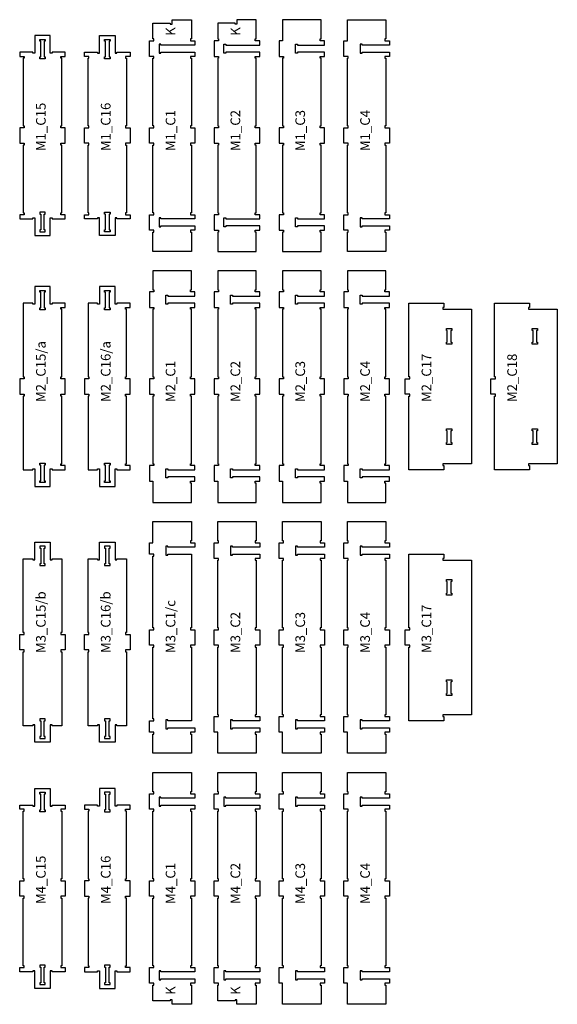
# Model space of a CAD drawing. Header units: millimetres. Extents: x -30325 to 14169, y -12596 to 6470.
# Tile 27 of 27: x 11210 to 13996, y 1370 to 6470. Entities that reach past the tile are written whole.
import ezdxf

# ---------------------------------------------------------------- set-up
doc = ezdxf.new("R2010")
doc.units = ezdxf.units.MM
doc.header["$MEASUREMENT"] = 0
doc.layers.add('freeswerk_CODES', color=50, linetype='Continuous')

msp = doc.modelspace()

# ---------------------------------------------------------------- linework, layer by layer
for points in [[(12117.7, 6360), (12117.7, 6338), (11941.7, 6338), (11941.7, 6343), (11931.7, 6343), (11931.7, 6297), (11941.7, 6297), (11941.7, 6302), (12117.7, 6302), (12117.7, 6280), (12094.7, 6280), (12094.7, 6270), (12099.7, 6270), (12099.7, 5920), (12094.7, 5920), (12094.7, 5910), (12117.7, 5910), (12117.7, 5830), (12094.7, 5830), (12094.7, 5820), (12099.7, 5820), (12099.7, 5470), (12094.7, 5470), (12094.7, 5460), (12117.7, 5460), (12117.7, 5438), (11941.7, 5438), (11941.7, 5443), (11931.7, 5443), (11931.7, 5397), (11941.7, 5397), (11941.7, 5402), (12117.7, 5402), (12117.7, 5380), (12094.7, 5380), (12094.7, 5370), (12099.7, 5370), (12099.7, 5270), (11899.7, 5270), (11899.7, 5370), (11904.7, 5370), (11904.7, 5380), (11881.7, 5380), (11881.7, 5460), (11904.7, 5460), (11904.7, 5470), (11899.7, 5470), (11899.7, 5820), (11904.7, 5820), (11904.7, 5830), (11881.7, 5830), (11881.7, 5910), (11904.7, 5910), (11904.7, 5920), (11899.7, 5920), (11899.7, 6270), (11904.7, 6270), (11904.7, 6280), (11881.7, 6280), (11881.7, 6360), (11904.7, 6360), (11904.7, 6370), (11899.7, 6370), (11899.7, 6452), (11989.7, 6452), (11989.7, 6447), (11999.7, 6447), (11999.7, 6470), (12099.7, 6470), (12099.7, 6370), (12094.7, 6370), (12094.7, 6360)], [(12453.7, 6360), (12430.7, 6360), (12430.7, 6370), (12435.7, 6370), (12435.7, 6470), (12335.7, 6470), (12335.7, 6447), (12325.7, 6447), (12325.7, 6452), (12235.7, 6452), (12235.7, 6370), (12240.7, 6370), (12240.7, 6360), (12217.7, 6360), (12217.7, 6280), (12240.7, 6280), (12240.7, 6270), (12235.7, 6270), (12235.7, 5920), (12240.7, 5920), (12240.7, 5910), (12217.7, 5910), (12217.7, 5830), (12240.7, 5830), (12240.7, 5820), (12235.7, 5820), (12235.7, 5470), (12240.7, 5470), (12240.7, 5460), (12217.7, 5460), (12217.7, 5380), (12240.7, 5380), (12240.7, 5370), (12235.7, 5370), (12235.7, 5270), (12435.7, 5270), (12435.7, 5370), (12430.7, 5370), (12430.7, 5380), (12453.7, 5380), (12453.7, 5402), (12277.7, 5402), (12277.7, 5397), (12267.7, 5397), (12267.7, 5443), (12277.7, 5443), (12277.7, 5438), (12453.7, 5438), (12453.7, 5460), (12430.7, 5460), (12430.7, 5470), (12435.7, 5470), (12435.7, 5820), (12430.7, 5820), (12430.7, 5830), (12453.7, 5830), (12453.7, 5910), (12430.7, 5910), (12430.7, 5920), (12435.7, 5920), (12435.7, 6270), (12430.7, 6270), (12430.7, 6280), (12453.7, 6280), (12453.7, 6302), (12277.7, 6302), (12277.7, 6297), (12267.7, 6297), (12267.7, 6343), (12277.7, 6343), (12277.7, 6338), (12453.7, 6338)], [(12648.7, 5397), (12638.7, 5397), (12638.7, 5443), (12648.7, 5443), (12648.7, 5438), (12789.7, 5438), (12789.7, 5460), (12766.7, 5460), (12766.7, 5470), (12771.7, 5470), (12771.7, 5820), (12766.7, 5820), (12766.7, 5830), (12789.7, 5830), (12789.7, 5910), (12766.7, 5910), (12766.7, 5920), (12771.7, 5920), (12771.7, 6270), (12766.7, 6270), (12766.7, 6280), (12789.7, 6280), (12789.7, 6302), (12648.7, 6302), (12648.7, 6297), (12638.7, 6297), (12638.7, 6343), (12648.7, 6343), (12648.7, 6338), (12789.7, 6338), (12789.7, 6360), (12766.7, 6360), (12766.7, 6370), (12771.7, 6370), (12771.7, 6470), (12571.7, 6470), (12571.7, 6360), (12553.7, 6360), (12553.7, 6280), (12576.7, 6280), (12576.7, 6270), (12571.7, 6270), (12571.7, 5920), (12576.7, 5920), (12576.7, 5910), (12553.7, 5910), (12553.7, 5830), (12576.7, 5830), (12576.7, 5820), (12571.7, 5820), (12571.7, 5470), (12576.7, 5470), (12576.7, 5460), (12553.7, 5460), (12553.7, 5380), (12576.7, 5380), (12576.7, 5370), (12571.7, 5370), (12571.7, 5270), (12771.7, 5270), (12771.7, 5370), (12766.7, 5370), (12766.7, 5380), (12789.7, 5380), (12789.7, 5402), (12648.7, 5402)], [(12984.7, 5397), (12984.7, 5402), (13125.7, 5402), (13125.7, 5380), (13102.7, 5380), (13102.7, 5370), (13107.7, 5370), (13107.7, 5270), (12907.7, 5270), (12907.7, 5370), (12912.7, 5370), (12912.7, 5380), (12889.7, 5380), (12889.7, 5460), (12912.7, 5460), (12912.7, 5470), (12907.7, 5470), (12907.7, 5820), (12912.7, 5820), (12912.7, 5830), (12889.7, 5830), (12889.7, 5910), (12912.7, 5910), (12912.7, 5920), (12907.7, 5920), (12907.7, 6270), (12912.7, 6270), (12912.7, 6280), (12889.7, 6280), (12889.7, 6360), (12907.7, 6360), (12907.7, 6470), (13107.7, 6470), (13107.7, 6370), (13102.7, 6370), (13102.7, 6360), (13125.7, 6360), (13125.7, 6338), (12984.7, 6338), (12984.7, 6343), (12974.7, 6343), (12974.7, 6297), (12984.7, 6297), (12984.7, 6302), (13125.7, 6302), (13125.7, 6280), (13102.7, 6280), (13102.7, 6270), (13107.7, 6270), (13107.7, 5920), (13102.7, 5920), (13102.7, 5910), (13125.7, 5910), (13125.7, 5830), (13102.7, 5830), (13102.7, 5820), (13107.7, 5820), (13107.7, 5470), (13102.7, 5470), (13102.7, 5460), (13125.7, 5460), (13125.7, 5438), (12984.7, 5438), (12984.7, 5443), (12974.7, 5443), (12974.7, 5397)], [(11277.7, 6302), (11209.7, 6302), (11209.7, 6280), (11232.7, 6280), (11232.7, 6270), (11227.7, 6270), (11227.7, 5920), (11232.7, 5920), (11232.7, 5910), (11209.7, 5910), (11209.7, 5830), (11232.7, 5830), (11232.7, 5820), (11227.7, 5820), (11227.7, 5470), (11232.7, 5470), (11232.7, 5460), (11209.7, 5460), (11209.7, 5438), (11277.7, 5438), (11277.7, 5443), (11287.7, 5443), (11287.7, 5352), (11367.7, 5352), (11367.7, 5443), (11377.7, 5443), (11377.7, 5438), (11445.7, 5438), (11445.7, 5460), (11422.7, 5460), (11422.7, 5470), (11427.7, 5470), (11427.7, 5820), (11422.7, 5820), (11422.7, 5830), (11445.7, 5830), (11445.7, 5910), (11422.7, 5910), (11422.7, 5920), (11427.7, 5920), (11427.7, 6270), (11422.7, 6270), (11422.7, 6280), (11445.7, 6280), (11445.7, 6302), (11377.7, 6302), (11377.7, 6297), (11367.7, 6297), (11367.7, 6388), (11287.7, 6388), (11287.7, 6297), (11277.7, 6297)], [(11758.7, 5830), (11758.7, 5820), (11763.7, 5820), (11763.7, 5470), (11758.7, 5470), (11758.7, 5460), (11781.7, 5460), (11781.7, 5438), (11713.7, 5438), (11713.7, 5443), (11703.7, 5443), (11703.7, 5352), (11623.7, 5352), (11623.7, 5443), (11613.7, 5443), (11613.7, 5438), (11545.7, 5438), (11545.7, 5460), (11568.7, 5460), (11568.7, 5470), (11563.7, 5470), (11563.7, 5820), (11568.7, 5820), (11568.7, 5830), (11545.7, 5830), (11545.7, 5910), (11568.7, 5910), (11568.7, 5920), (11563.7, 5920), (11563.7, 6270), (11568.7, 6270), (11568.7, 6280), (11545.7, 6280), (11545.7, 6302), (11613.7, 6302), (11613.7, 6297), (11623.7, 6297), (11623.7, 6388), (11703.7, 6388), (11703.7, 6297), (11713.7, 6297), (11713.7, 6302), (11781.7, 6302), (11781.7, 6280), (11758.7, 6280), (11758.7, 6270), (11763.7, 6270), (11763.7, 5920), (11758.7, 5920), (11758.7, 5910), (11781.7, 5910), (11781.7, 5830)], [(11336.7, 6358), (11336.7, 6277), (11341.7, 6277), (11341.7, 6267), (11313.7, 6267), (11313.7, 6277), (11318.7, 6277), (11318.7, 6358), (11313.7, 6358), (11313.7, 6368), (11341.7, 6368), (11341.7, 6358)], [(11677.7, 6358), (11672.7, 6358), (11672.7, 6277), (11677.7, 6277), (11677.7, 6267), (11649.7, 6267), (11649.7, 6277), (11654.7, 6277), (11654.7, 6358), (11649.7, 6358), (11649.7, 6368), (11677.7, 6368)], [(11318.7, 5382), (11313.7, 5382), (11313.7, 5372), (11341.7, 5372), (11341.7, 5382), (11336.7, 5382), (11336.7, 5463), (11341.7, 5463), (11341.7, 5473), (11313.7, 5473), (11313.7, 5463), (11318.7, 5463)], [(11649.7, 5463), (11649.7, 5473), (11677.7, 5473), (11677.7, 5463), (11672.7, 5463), (11672.7, 5382), (11677.7, 5382), (11677.7, 5372), (11649.7, 5372), (11649.7, 5382), (11654.7, 5382), (11654.7, 5463)], [(11976.7, 5043), (11976.7, 5038), (12117.7, 5038), (12117.7, 5060), (12094.7, 5060), (12094.7, 5070), (12099.7, 5070), (12099.7, 5170), (11899.7, 5170), (11899.7, 5070), (11904.7, 5070), (11904.7, 5060), (11881.7, 5060), (11881.7, 4980), (11904.7, 4980), (11904.7, 4970), (11899.7, 4970), (11899.7, 4620), (11904.7, 4620), (11904.7, 4610), (11881.7, 4610), (11881.7, 4530), (11904.7, 4530), (11904.7, 4520), (11899.7, 4520), (11899.7, 4170), (11904.7, 4170), (11904.7, 4160), (11881.7, 4160), (11881.7, 4080), (11899.7, 4080), (11899.7, 3970), (12099.7, 3970), (12099.7, 4070), (12094.7, 4070), (12094.7, 4080), (12117.7, 4080), (12117.7, 4102), (11976.7, 4102), (11976.7, 4097), (11966.7, 4097), (11966.7, 4143), (11976.7, 4143), (11976.7, 4138), (12117.7, 4138), (12117.7, 4160), (12094.7, 4160), (12094.7, 4170), (12099.7, 4170), (12099.7, 4520), (12094.7, 4520), (12094.7, 4530), (12117.7, 4530), (12117.7, 4610), (12094.7, 4610), (12094.7, 4620), (12099.7, 4620), (12099.7, 4970), (12094.7, 4970), (12094.7, 4980), (12117.7, 4980), (12117.7, 5002), (11976.7, 5002), (11976.7, 4997), (11966.7, 4997), (11966.7, 5043)], [(12312.7, 5043), (12312.7, 5038), (12453.7, 5038), (12453.7, 5060), (12430.7, 5060), (12430.7, 5070), (12435.7, 5070), (12435.7, 5170), (12235.7, 5170), (12235.7, 5070), (12240.7, 5070), (12240.7, 5060), (12217.7, 5060), (12217.7, 4980), (12240.7, 4980), (12240.7, 4970), (12235.7, 4970), (12235.7, 4620), (12240.7, 4620), (12240.7, 4610), (12217.7, 4610), (12217.7, 4530), (12240.7, 4530), (12240.7, 4520), (12235.7, 4520), (12235.7, 4170), (12240.7, 4170), (12240.7, 4160), (12217.7, 4160), (12217.7, 4080), (12235.7, 4080), (12235.7, 3970), (12435.7, 3970), (12435.7, 4070), (12430.7, 4070), (12430.7, 4080), (12453.7, 4080), (12453.7, 4102), (12312.7, 4102), (12312.7, 4097), (12302.7, 4097), (12302.7, 4143), (12312.7, 4143), (12312.7, 4138), (12453.7, 4138), (12453.7, 4160), (12430.7, 4160), (12430.7, 4170), (12435.7, 4170), (12435.7, 4520), (12430.7, 4520), (12430.7, 4530), (12453.7, 4530), (12453.7, 4610), (12430.7, 4610), (12430.7, 4620), (12435.7, 4620), (12435.7, 4970), (12430.7, 4970), (12430.7, 4980), (12453.7, 4980), (12453.7, 5002), (12312.7, 5002), (12312.7, 4997), (12302.7, 4997), (12302.7, 5043)], [(12648.7, 5043), (12648.7, 5038), (12789.7, 5038), (12789.7, 5060), (12766.7, 5060), (12766.7, 5070), (12771.7, 5070), (12771.7, 5170), (12571.7, 5170), (12571.7, 5070), (12576.7, 5070), (12576.7, 5060), (12553.7, 5060), (12553.7, 4980), (12576.7, 4980), (12576.7, 4970), (12571.7, 4970), (12571.7, 4620), (12576.7, 4620), (12576.7, 4610), (12553.7, 4610), (12553.7, 4530), (12576.7, 4530), (12576.7, 4520), (12571.7, 4520), (12571.7, 4170), (12576.7, 4170), (12576.7, 4160), (12553.7, 4160), (12553.7, 4080), (12571.7, 4080), (12571.7, 3970), (12771.7, 3970), (12771.7, 4070), (12766.7, 4070), (12766.7, 4080), (12789.7, 4080), (12789.7, 4102), (12648.7, 4102), (12648.7, 4097), (12638.7, 4097), (12638.7, 4143), (12648.7, 4143), (12648.7, 4138), (12789.7, 4138), (12789.7, 4160), (12766.7, 4160), (12766.7, 4170), (12771.7, 4170), (12771.7, 4520), (12766.7, 4520), (12766.7, 4530), (12789.7, 4530), (12789.7, 4610), (12766.7, 4610), (12766.7, 4620), (12771.7, 4620), (12771.7, 4970), (12766.7, 4970), (12766.7, 4980), (12789.7, 4980), (12789.7, 5002), (12648.7, 5002), (12648.7, 4997), (12638.7, 4997), (12638.7, 5043)], [(12984.7, 5043), (12984.7, 5038), (13125.7, 5038), (13125.7, 5060), (13102.7, 5060), (13102.7, 5070), (13107.7, 5070), (13107.7, 5170), (12907.7, 5170), (12907.7, 5070), (12912.7, 5070), (12912.7, 5060), (12889.7, 5060), (12889.7, 4980), (12912.7, 4980), (12912.7, 4970), (12907.7, 4970), (12907.7, 4620), (12912.7, 4620), (12912.7, 4610), (12889.7, 4610), (12889.7, 4530), (12912.7, 4530), (12912.7, 4520), (12907.7, 4520), (12907.7, 4170), (12912.7, 4170), (12912.7, 4160), (12889.7, 4160), (12889.7, 4080), (12907.7, 4080), (12907.7, 3970), (13107.7, 3970), (13107.7, 4070), (13102.7, 4070), (13102.7, 4080), (13125.7, 4080), (13125.7, 4102), (12984.7, 4102), (12984.7, 4097), (12974.7, 4097), (12974.7, 4143), (12984.7, 4143), (12984.7, 4138), (13125.7, 4138), (13125.7, 4160), (13102.7, 4160), (13102.7, 4170), (13107.7, 4170), (13107.7, 4520), (13102.7, 4520), (13102.7, 4530), (13125.7, 4530), (13125.7, 4610), (13102.7, 4610), (13102.7, 4620), (13107.7, 4620), (13107.7, 4970), (13102.7, 4970), (13102.7, 4980), (13125.7, 4980), (13125.7, 5002), (12984.7, 5002), (12984.7, 4997), (12974.7, 4997), (12974.7, 5043)], [(11277.7, 5002), (11227.7, 5002), (11227.7, 4620), (11232.7, 4620), (11232.7, 4610), (11209.7, 4610), (11209.7, 4530), (11232.7, 4530), (11232.7, 4520), (11227.7, 4520), (11227.7, 4138), (11277.7, 4138), (11277.7, 4143), (11287.7, 4143), (11287.7, 4052), (11367.7, 4052), (11367.7, 4143), (11377.7, 4143), (11377.7, 4138), (11445.7, 4138), (11445.7, 4160), (11422.7, 4160), (11422.7, 4170), (11427.7, 4170), (11427.7, 4520), (11422.7, 4520), (11422.7, 4530), (11445.7, 4530), (11445.7, 4610), (11422.7, 4610), (11422.7, 4620), (11427.7, 4620), (11427.7, 4970), (11422.7, 4970), (11422.7, 4980), (11445.7, 4980), (11445.7, 5002), (11377.7, 5002), (11377.7, 4997), (11367.7, 4997), (11367.7, 5088), (11287.7, 5088), (11287.7, 4997), (11277.7, 4997)], [(11341.7, 5058), (11336.7, 5058), (11336.7, 4977), (11341.7, 4977), (11341.7, 4967), (11313.7, 4967), (11313.7, 4977), (11318.7, 4977), (11318.7, 5058), (11313.7, 5058), (11313.7, 5068), (11341.7, 5068)], [(11623.7, 5088), (11623.7, 4997), (11613.7, 4997), (11613.7, 5002), (11563.7, 5002), (11563.7, 4620), (11568.7, 4620), (11568.7, 4610), (11545.7, 4610), (11545.7, 4530), (11568.7, 4530), (11568.7, 4520), (11563.7, 4520), (11563.7, 4138), (11613.7, 4138), (11613.7, 4143), (11623.7, 4143), (11623.7, 4052), (11703.7, 4052), (11703.7, 4143), (11713.7, 4143), (11713.7, 4138), (11781.7, 4138), (11781.7, 4160), (11758.7, 4160), (11758.7, 4170), (11763.7, 4170), (11763.7, 4520), (11758.7, 4520), (11758.7, 4530), (11781.7, 4530), (11781.7, 4610), (11758.7, 4610), (11758.7, 4620), (11763.7, 4620), (11763.7, 4970), (11758.7, 4970), (11758.7, 4980), (11781.7, 4980), (11781.7, 5002), (11713.7, 5002), (11713.7, 4997), (11703.7, 4997), (11703.7, 5088)], [(11672.7, 5058), (11672.7, 4977), (11677.7, 4977), (11677.7, 4967), (11649.7, 4967), (11649.7, 4977), (11654.7, 4977), (11654.7, 5058), (11649.7, 5058), (11649.7, 5068), (11677.7, 5068), (11677.7, 5058)], [(13225.7, 5002), (13407.7, 5002), (13407.7, 4980), (13402.7, 4980), (13402.7, 4970), (13551.7, 4970), (13551.7, 4170), (13402.7, 4170), (13402.7, 4160), (13407.7, 4160), (13407.7, 4138), (13225.7, 4138), (13225.7, 4520), (13230.7, 4520), (13230.7, 4530), (13207.7, 4530), (13207.7, 4610), (13230.7, 4610), (13230.7, 4620), (13225.7, 4620)], [(13669.7, 5002), (13851.7, 5002), (13851.7, 4980), (13846.7, 4980), (13846.7, 4970), (13995.7, 4970), (13995.7, 4170), (13846.7, 4170), (13846.7, 4160), (13851.7, 4160), (13851.7, 4138), (13669.7, 4138), (13669.7, 4520), (13674.7, 4520), (13674.7, 4530), (13651.7, 4530), (13651.7, 4610), (13674.7, 4610), (13674.7, 4620), (13669.7, 4620)], [(13448.7, 4790), (13420.7, 4790), (13420.7, 4800), (13425.7, 4800), (13425.7, 4860), (13420.7, 4860), (13420.7, 4870), (13448.7, 4870), (13448.7, 4860), (13443.7, 4860), (13443.7, 4800), (13448.7, 4800)], [(13892.7, 4790), (13864.7, 4790), (13864.7, 4800), (13869.7, 4800), (13869.7, 4860), (13864.7, 4860), (13864.7, 4870), (13892.7, 4870), (13892.7, 4860), (13887.7, 4860), (13887.7, 4800), (13892.7, 4800)], [(13420.7, 4350), (13448.7, 4350), (13448.7, 4340), (13443.7, 4340), (13443.7, 4280), (13448.7, 4280), (13448.7, 4270), (13420.7, 4270), (13420.7, 4280), (13425.7, 4280), (13425.7, 4340), (13420.7, 4340)], [(13864.7, 4350), (13892.7, 4350), (13892.7, 4340), (13887.7, 4340), (13887.7, 4280), (13892.7, 4280), (13892.7, 4270), (13864.7, 4270), (13864.7, 4280), (13869.7, 4280), (13869.7, 4340), (13864.7, 4340)], [(11313.7, 4082), (11318.7, 4082), (11318.7, 4163), (11313.7, 4163), (11313.7, 4173), (11341.7, 4173), (11341.7, 4163), (11336.7, 4163), (11336.7, 4082), (11341.7, 4082), (11341.7, 4072), (11313.7, 4072)], [(11649.7, 4163), (11649.7, 4173), (11677.7, 4173), (11677.7, 4163), (11672.7, 4163), (11672.7, 4082), (11677.7, 4082), (11677.7, 4072), (11649.7, 4072), (11649.7, 4082), (11654.7, 4082), (11654.7, 4163)], [(12094.7, 3310), (12117.7, 3310), (12117.7, 3230), (12094.7, 3230), (12094.7, 3220), (12099.7, 3220), (12099.7, 2838), (11976.7, 2838), (11976.7, 2843), (11966.7, 2843), (11966.7, 2797), (11976.7, 2797), (11976.7, 2802), (12117.7, 2802), (12117.7, 2780), (12094.7, 2780), (12094.7, 2770), (12099.7, 2770), (12099.7, 2670), (11899.7, 2670), (11899.7, 2770), (11904.7, 2770), (11904.7, 2780), (11881.7, 2780), (11881.7, 2838), (11904.7, 2838), (11904.7, 2848), (11899.7, 2848), (11899.7, 3220), (11904.7, 3220), (11904.7, 3230), (11881.7, 3230), (11881.7, 3310), (11904.7, 3310), (11904.7, 3320), (11899.7, 3320), (11899.7, 3692), (11904.7, 3692), (11904.7, 3702), (11881.7, 3702), (11881.7, 3760), (11899.7, 3760), (11899.7, 3870), (12099.7, 3870), (12099.7, 3770), (12094.7, 3770), (12094.7, 3760), (12117.7, 3760), (12117.7, 3738), (11976.7, 3738), (11976.7, 3743), (11966.7, 3743), (11966.7, 3697), (11976.7, 3697), (11976.7, 3702), (12099.7, 3702), (12099.7, 3320), (12094.7, 3320)], [(12312.7, 3743), (12302.7, 3743), (12302.7, 3697), (12312.7, 3697), (12312.7, 3702), (12453.7, 3702), (12453.7, 3680), (12430.7, 3680), (12430.7, 3670), (12435.7, 3670), (12435.7, 3320), (12430.7, 3320), (12430.7, 3310), (12453.7, 3310), (12453.7, 3230), (12430.7, 3230), (12430.7, 3220), (12435.7, 3220), (12435.7, 2870), (12430.7, 2870), (12430.7, 2860), (12453.7, 2860), (12453.7, 2838), (12312.7, 2838), (12312.7, 2843), (12302.7, 2843), (12302.7, 2797), (12312.7, 2797), (12312.7, 2802), (12453.7, 2802), (12453.7, 2780), (12430.7, 2780), (12430.7, 2770), (12435.7, 2770), (12435.7, 2670), (12235.7, 2670), (12235.7, 2780), (12217.7, 2780), (12217.7, 2860), (12240.7, 2860), (12240.7, 2870), (12235.7, 2870), (12235.7, 3220), (12240.7, 3220), (12240.7, 3230), (12217.7, 3230), (12217.7, 3310), (12240.7, 3310), (12240.7, 3320), (12235.7, 3320), (12235.7, 3670), (12240.7, 3670), (12240.7, 3680), (12217.7, 3680), (12217.7, 3760), (12240.7, 3760), (12240.7, 3770), (12235.7, 3770), (12235.7, 3870), (12435.7, 3870), (12435.7, 3770), (12430.7, 3770), (12430.7, 3760), (12453.7, 3760), (12453.7, 3738), (12312.7, 3738)], [(12648.7, 2797), (12648.7, 2802), (12789.7, 2802), (12789.7, 2780), (12766.7, 2780), (12766.7, 2770), (12771.7, 2770), (12771.7, 2670), (12571.7, 2670), (12571.7, 2780), (12553.7, 2780), (12553.7, 2860), (12576.7, 2860), (12576.7, 2870), (12571.7, 2870), (12571.7, 3220), (12576.7, 3220), (12576.7, 3230), (12553.7, 3230), (12553.7, 3310), (12576.7, 3310), (12576.7, 3320), (12571.7, 3320), (12571.7, 3670), (12576.7, 3670), (12576.7, 3680), (12553.7, 3680), (12553.7, 3760), (12576.7, 3760), (12576.7, 3770), (12571.7, 3770), (12571.7, 3870), (12771.7, 3870), (12771.7, 3770), (12766.7, 3770), (12766.7, 3760), (12789.7, 3760), (12789.7, 3738), (12648.7, 3738), (12648.7, 3743), (12638.7, 3743), (12638.7, 3697), (12648.7, 3697), (12648.7, 3702), (12789.7, 3702), (12789.7, 3680), (12766.7, 3680), (12766.7, 3670), (12771.7, 3670), (12771.7, 3320), (12766.7, 3320), (12766.7, 3310), (12789.7, 3310), (12789.7, 3230), (12766.7, 3230), (12766.7, 3220), (12771.7, 3220), (12771.7, 2870), (12766.7, 2870), (12766.7, 2860), (12789.7, 2860), (12789.7, 2838), (12648.7, 2838), (12648.7, 2843), (12638.7, 2843), (12638.7, 2797)], [(12984.7, 2797), (12984.7, 2802), (13125.7, 2802), (13125.7, 2780), (13102.7, 2780), (13102.7, 2770), (13107.7, 2770), (13107.7, 2670), (12907.7, 2670), (12907.7, 2780), (12889.7, 2780), (12889.7, 2860), (12912.7, 2860), (12912.7, 2870), (12907.7, 2870), (12907.7, 3220), (12912.7, 3220), (12912.7, 3230), (12889.7, 3230), (12889.7, 3310), (12912.7, 3310), (12912.7, 3320), (12907.7, 3320), (12907.7, 3670), (12912.7, 3670), (12912.7, 3680), (12889.7, 3680), (12889.7, 3760), (12912.7, 3760), (12912.7, 3770), (12907.7, 3770), (12907.7, 3870), (13107.7, 3870), (13107.7, 3770), (13102.7, 3770), (13102.7, 3760), (13125.7, 3760), (13125.7, 3738), (12984.7, 3738), (12984.7, 3743), (12974.7, 3743), (12974.7, 3697), (12984.7, 3697), (12984.7, 3702), (13125.7, 3702), (13125.7, 3680), (13102.7, 3680), (13102.7, 3670), (13107.7, 3670), (13107.7, 3320), (13102.7, 3320), (13102.7, 3310), (13125.7, 3310), (13125.7, 3230), (13102.7, 3230), (13102.7, 3220), (13107.7, 3220), (13107.7, 2870), (13102.7, 2870), (13102.7, 2860), (13125.7, 2860), (13125.7, 2838), (12984.7, 2838), (12984.7, 2843), (12974.7, 2843), (12974.7, 2797)], [(11422.7, 3195.2), (11427.7, 3195.2), (11427.7, 2813.2), (11377.7, 2813.2), (11377.7, 2818.2), (11367.7, 2818.2), (11367.7, 2727.2), (11287.7, 2727.2), (11287.7, 2818.2), (11277.7, 2818.2), (11277.7, 2813.2), (11227.7, 2813.2), (11227.7, 3195.2), (11232.7, 3195.2), (11232.7, 3205.2), (11209.7, 3205.2), (11209.7, 3285.2), (11232.7, 3285.2), (11232.7, 3295.2), (11227.7, 3295.2), (11227.7, 3677.2), (11277.7, 3677.2), (11277.7, 3672.2), (11287.7, 3672.2), (11287.7, 3763.2), (11367.7, 3763.2), (11367.7, 3672.2), (11377.7, 3672.2), (11377.7, 3677.2), (11427.7, 3677.2), (11427.7, 3295.2), (11422.7, 3295.2), (11422.7, 3285.2), (11445.7, 3285.2), (11445.7, 3205.2), (11422.7, 3205.2)], [(11313.7, 3652.2), (11313.7, 3642.2), (11341.7, 3642.2), (11341.7, 3652.2), (11336.7, 3652.2), (11336.7, 3733.2), (11341.7, 3733.2), (11341.7, 3743.2), (11313.7, 3743.2), (11313.7, 3733.2), (11318.7, 3733.2), (11318.7, 3652.2)], [(11758.7, 3195.2), (11763.7, 3195.2), (11763.7, 2813.2), (11713.7, 2813.2), (11713.7, 2818.2), (11703.7, 2818.2), (11703.7, 2727.2), (11623.7, 2727.2), (11623.7, 2818.2), (11613.7, 2818.2), (11613.7, 2813.2), (11563.7, 2813.2), (11563.7, 3195.2), (11568.7, 3195.2), (11568.7, 3205.2), (11545.7, 3205.2), (11545.7, 3285.2), (11568.7, 3285.2), (11568.7, 3295.2), (11563.7, 3295.2), (11563.7, 3677.2), (11613.7, 3677.2), (11613.7, 3672.2), (11623.7, 3672.2), (11623.7, 3763.2), (11703.7, 3763.2), (11703.7, 3672.2), (11713.7, 3672.2), (11713.7, 3677.2), (11763.7, 3677.2), (11763.7, 3295.2), (11758.7, 3295.2), (11758.7, 3285.2), (11781.7, 3285.2), (11781.7, 3205.2), (11758.7, 3205.2)], [(11649.7, 3652.2), (11649.7, 3642.2), (11677.7, 3642.2), (11677.7, 3652.2), (11672.7, 3652.2), (11672.7, 3733.2), (11677.7, 3733.2), (11677.7, 3743.2), (11649.7, 3743.2), (11649.7, 3733.2), (11654.7, 3733.2), (11654.7, 3652.2)], [(13225.7, 3702), (13407.7, 3702), (13407.7, 3680), (13402.7, 3680), (13402.7, 3670), (13551.7, 3670), (13551.7, 2870), (13402.7, 2870), (13402.7, 2860), (13407.7, 2860), (13407.7, 2838), (13225.7, 2838), (13225.7, 3220), (13230.7, 3220), (13230.7, 3230), (13207.7, 3230), (13207.7, 3310), (13230.7, 3310), (13230.7, 3320), (13225.7, 3320)], [(13448.7, 3490), (13420.7, 3490), (13420.7, 3500), (13425.7, 3500), (13425.7, 3560), (13420.7, 3560), (13420.7, 3570), (13448.7, 3570), (13448.7, 3560), (13443.7, 3560), (13443.7, 3500), (13448.7, 3500)], [(13420.7, 3050), (13448.7, 3050), (13448.7, 3040), (13443.7, 3040), (13443.7, 2980), (13448.7, 2980), (13448.7, 2970), (13420.7, 2970), (13420.7, 2980), (13425.7, 2980), (13425.7, 3040), (13420.7, 3040)], [(11336.7, 2757.2), (11336.7, 2838.2), (11341.7, 2838.2), (11341.7, 2848.2), (11313.7, 2848.2), (11313.7, 2838.2), (11318.7, 2838.2), (11318.7, 2757.2), (11313.7, 2757.2), (11313.7, 2747.2), (11341.7, 2747.2), (11341.7, 2757.2)], [(11672.7, 2757.2), (11672.7, 2838.2), (11677.7, 2838.2), (11677.7, 2848.2), (11649.7, 2848.2), (11649.7, 2838.2), (11654.7, 2838.2), (11654.7, 2757.2), (11649.7, 2757.2), (11649.7, 2747.2), (11677.7, 2747.2), (11677.7, 2757.2)], [(12117.7, 1480), (12094.7, 1480), (12094.7, 1470), (12099.7, 1470), (12099.7, 1370), (11999.7, 1370), (11999.7, 1393), (11989.7, 1393), (11989.7, 1388), (11899.7, 1388), (11899.7, 1470), (11904.7, 1470), (11904.7, 1480), (11881.7, 1480), (11881.7, 1560), (11904.7, 1560), (11904.7, 1570), (11899.7, 1570), (11899.7, 1920), (11904.7, 1920), (11904.7, 1930), (11881.7, 1930), (11881.7, 2010), (11904.7, 2010), (11904.7, 2020), (11899.7, 2020), (11899.7, 2370), (11904.7, 2370), (11904.7, 2380), (11881.7, 2380), (11881.7, 2460), (11904.7, 2460), (11904.7, 2470), (11899.7, 2470), (11899.7, 2570), (12099.7, 2570), (12099.7, 2470), (12094.7, 2470), (12094.7, 2460), (12117.7, 2460), (12117.7, 2438), (11941.7, 2438), (11941.7, 2443), (11931.7, 2443), (11931.7, 2397), (11941.7, 2397), (11941.7, 2402), (12117.7, 2402), (12117.7, 2380), (12094.7, 2380), (12094.7, 2370), (12099.7, 2370), (12099.7, 2020), (12094.7, 2020), (12094.7, 2010), (12117.7, 2010), (12117.7, 1930), (12094.7, 1930), (12094.7, 1920), (12099.7, 1920), (12099.7, 1570), (12094.7, 1570), (12094.7, 1560), (12117.7, 1560), (12117.7, 1538), (11941.7, 1538), (11941.7, 1543), (11931.7, 1543), (11931.7, 1497), (11941.7, 1497), (11941.7, 1502), (12117.7, 1502)], [(12453.7, 1480), (12430.7, 1480), (12430.7, 1470), (12435.7, 1470), (12435.7, 1370), (12335.7, 1370), (12335.7, 1393), (12325.7, 1393), (12325.7, 1388), (12235.7, 1388), (12235.7, 1470), (12240.7, 1470), (12240.7, 1480), (12217.7, 1480), (12217.7, 1560), (12240.7, 1560), (12240.7, 1570), (12235.7, 1570), (12235.7, 1920), (12240.7, 1920), (12240.7, 1930), (12217.7, 1930), (12217.7, 2010), (12240.7, 2010), (12240.7, 2020), (12235.7, 2020), (12235.7, 2370), (12240.7, 2370), (12240.7, 2380), (12217.7, 2380), (12217.7, 2460), (12240.7, 2460), (12240.7, 2470), (12235.7, 2470), (12235.7, 2570), (12435.7, 2570), (12435.7, 2470), (12430.7, 2470), (12430.7, 2460), (12453.7, 2460), (12453.7, 2438), (12277.7, 2438), (12277.7, 2443), (12267.7, 2443), (12267.7, 2397), (12277.7, 2397), (12277.7, 2402), (12453.7, 2402), (12453.7, 2380), (12430.7, 2380), (12430.7, 2370), (12435.7, 2370), (12435.7, 2020), (12430.7, 2020), (12430.7, 2010), (12453.7, 2010), (12453.7, 1930), (12430.7, 1930), (12430.7, 1920), (12435.7, 1920), (12435.7, 1570), (12430.7, 1570), (12430.7, 1560), (12453.7, 1560), (12453.7, 1538), (12277.7, 1538), (12277.7, 1543), (12267.7, 1543), (12267.7, 1497), (12277.7, 1497), (12277.7, 1502), (12453.7, 1502)], [(12648.7, 2443), (12638.7, 2443), (12638.7, 2397), (12648.7, 2397), (12648.7, 2402), (12789.7, 2402), (12789.7, 2380), (12766.7, 2380), (12766.7, 2370), (12771.7, 2370), (12771.7, 2020), (12766.7, 2020), (12766.7, 2010), (12789.7, 2010), (12789.7, 1930), (12766.7, 1930), (12766.7, 1920), (12771.7, 1920), (12771.7, 1570), (12766.7, 1570), (12766.7, 1560), (12789.7, 1560), (12789.7, 1538), (12648.7, 1538), (12648.7, 1543), (12638.7, 1543), (12638.7, 1497), (12648.7, 1497), (12648.7, 1502), (12789.7, 1502), (12789.7, 1480), (12766.7, 1480), (12766.7, 1470), (12771.7, 1470), (12771.7, 1370), (12571.7, 1370), (12571.7, 1480), (12553.7, 1480), (12553.7, 1560), (12576.7, 1560), (12576.7, 1570), (12571.7, 1570), (12571.7, 1920), (12576.7, 1920), (12576.7, 1930), (12553.7, 1930), (12553.7, 2010), (12576.7, 2010), (12576.7, 2020), (12571.7, 2020), (12571.7, 2370), (12576.7, 2370), (12576.7, 2380), (12553.7, 2380), (12553.7, 2460), (12576.7, 2460), (12576.7, 2470), (12571.7, 2470), (12571.7, 2570), (12771.7, 2570), (12771.7, 2470), (12766.7, 2470), (12766.7, 2460), (12789.7, 2460), (12789.7, 2438), (12648.7, 2438)], [(12984.7, 2443), (12974.7, 2443), (12974.7, 2397), (12984.7, 2397), (12984.7, 2402), (13125.7, 2402), (13125.7, 2380), (13102.7, 2380), (13102.7, 2370), (13107.7, 2370), (13107.7, 2020), (13102.7, 2020), (13102.7, 2010), (13125.7, 2010), (13125.7, 1930), (13102.7, 1930), (13102.7, 1920), (13107.7, 1920), (13107.7, 1570), (13102.7, 1570), (13102.7, 1560), (13125.7, 1560), (13125.7, 1538), (12984.7, 1538), (12984.7, 1543), (12974.7, 1543), (12974.7, 1497), (12984.7, 1497), (12984.7, 1502), (13125.7, 1502), (13125.7, 1480), (13102.7, 1480), (13102.7, 1470), (13107.7, 1470), (13107.7, 1370), (12907.7, 1370), (12907.7, 1480), (12889.7, 1480), (12889.7, 1560), (12912.7, 1560), (12912.7, 1570), (12907.7, 1570), (12907.7, 1920), (12912.7, 1920), (12912.7, 1930), (12889.7, 1930), (12889.7, 2010), (12912.7, 2010), (12912.7, 2020), (12907.7, 2020), (12907.7, 2370), (12912.7, 2370), (12912.7, 2380), (12889.7, 2380), (12889.7, 2460), (12912.7, 2460), (12912.7, 2470), (12907.7, 2470), (12907.7, 2570), (13107.7, 2570), (13107.7, 2470), (13102.7, 2470), (13102.7, 2460), (13125.7, 2460), (13125.7, 2438), (12984.7, 2438)], [(11277.7, 1538), (11209.7, 1538), (11209.7, 1560), (11232.7, 1560), (11232.7, 1570), (11227.7, 1570), (11227.7, 1920), (11232.7, 1920), (11232.7, 1930), (11209.7, 1930), (11209.7, 2010), (11232.7, 2010), (11232.7, 2020), (11227.7, 2020), (11227.7, 2370), (11232.7, 2370), (11232.7, 2380), (11209.7, 2380), (11209.7, 2402), (11277.7, 2402), (11277.7, 2397), (11287.7, 2397), (11287.7, 2488), (11367.7, 2488), (11367.7, 2397), (11377.7, 2397), (11377.7, 2402), (11445.7, 2402), (11445.7, 2380), (11422.7, 2380), (11422.7, 2370), (11427.7, 2370), (11427.7, 2020), (11422.7, 2020), (11422.7, 2010), (11445.7, 2010), (11445.7, 1930), (11422.7, 1930), (11422.7, 1920), (11427.7, 1920), (11427.7, 1570), (11422.7, 1570), (11422.7, 1560), (11445.7, 1560), (11445.7, 1538), (11377.7, 1538), (11377.7, 1543), (11367.7, 1543), (11367.7, 1452), (11287.7, 1452), (11287.7, 1543), (11277.7, 1543)], [(11318.7, 2458), (11313.7, 2458), (11313.7, 2468), (11341.7, 2468), (11341.7, 2458), (11336.7, 2458), (11336.7, 2377), (11341.7, 2377), (11341.7, 2367), (11313.7, 2367), (11313.7, 2377), (11318.7, 2377)], [(11758.7, 2010), (11758.7, 2020), (11763.7, 2020), (11763.7, 2370), (11758.7, 2370), (11758.7, 2380), (11781.7, 2380), (11781.7, 2402), (11713.7, 2402), (11713.7, 2397), (11703.7, 2397), (11703.7, 2488), (11623.7, 2488), (11623.7, 2397), (11613.7, 2397), (11613.7, 2402), (11545.7, 2402), (11545.7, 2380), (11568.7, 2380), (11568.7, 2370), (11563.7, 2370), (11563.7, 2020), (11568.7, 2020), (11568.7, 2010), (11545.7, 2010), (11545.7, 1930), (11568.7, 1930), (11568.7, 1920), (11563.7, 1920), (11563.7, 1570), (11568.7, 1570), (11568.7, 1560), (11545.7, 1560), (11545.7, 1538), (11613.7, 1538), (11613.7, 1543), (11623.7, 1543), (11623.7, 1452), (11703.7, 1452), (11703.7, 1543), (11713.7, 1543), (11713.7, 1538), (11781.7, 1538), (11781.7, 1560), (11758.7, 1560), (11758.7, 1570), (11763.7, 1570), (11763.7, 1920), (11758.7, 1920), (11758.7, 1930), (11781.7, 1930), (11781.7, 2010)], [(11649.7, 2377), (11649.7, 2367), (11677.7, 2367), (11677.7, 2377), (11672.7, 2377), (11672.7, 2458), (11677.7, 2458), (11677.7, 2468), (11649.7, 2468), (11649.7, 2458), (11654.7, 2458), (11654.7, 2377)], [(11336.7, 1482), (11336.7, 1563), (11341.7, 1563), (11341.7, 1573), (11313.7, 1573), (11313.7, 1563), (11318.7, 1563), (11318.7, 1482), (11313.7, 1482), (11313.7, 1472), (11341.7, 1472), (11341.7, 1482)], [(11677.7, 1482), (11672.7, 1482), (11672.7, 1563), (11677.7, 1563), (11677.7, 1573), (11649.7, 1573), (11649.7, 1563), (11654.7, 1563), (11654.7, 1482), (11649.7, 1482), (11649.7, 1472), (11677.7, 1472)]]:
    msp.add_lwpolyline(points, close=True)
for points in [[(13316.7, 4138), (13316.7, 4137.9)], [(13334.7, 4137.9), (13334.7, 4138)], [(13760.7, 4138), (13760.7, 4137.9)], [(13778.7, 4137.9), (13778.7, 4138)], [(13316.7, 2838), (13316.7, 2837.9)], [(13334.7, 2837.9), (13334.7, 2838)]]:
    msp.add_lwpolyline(points)

# ---------------------------------------------------------------- texts
at = {"layer": 'freeswerk_CODES', "char_height": 50, "attachment_point": 1, "rotation": 90}
for s, width, insert in [('{\\Fiso|c0;K}', 50, (11966.4, 6386.9)), ('{\\Fiso|c0;K}', 50, (12302.4, 6386.9)), ('{\\Fiso|c0;M1_C15}', 318.081, (11294.4, 5789.5)), ('{\\Fiso|c0;M1_C16}', 318.081, (11630.4, 5789.5)), ('{\\Fiso|c0;M1_C1}', 318.081, (11966.4, 5789.5)), ('{\\Fiso|c0;M1_C2}', 318.081, (12302.4, 5789.5)), ('{\\Fiso|c0;M1_C3}', 318.081, (12638.4, 5789.5)), ('{\\Fiso|c0;M1_C4}', 318.081, (12974.4, 5789.5)), ('{\\Fiso|c0;M2_C15/a}', 318.081, (11294.4, 4489.5)), ('{\\Fiso|c0;M2_C16/a}', 318.081, (11630.4, 4489.5)), ('{\\Fiso|c0;M2_C1}', 318.081, (11966.4, 4489.5)), ('{\\Fiso|c0;M2_C2}', 318.081, (12302.4, 4489.5)), ('{\\Fiso|c0;M2_C3}', 318.081, (12638.4, 4489.5)), ('{\\Fiso|c0;M2_C4}', 318.081, (12974.4, 4489.5)), ('{\\Fiso|c0;M2_C17}', 318.081, (13292.4, 4489.5)), ('{\\Fiso|c0;M2_C18}', 318.081, (13736.4, 4489.5)), ('{\\Fiso|c0;M3_C15/b}', 318.081, (11294.4, 3189.5)), ('{\\Fiso|c0;M3_C16/b}', 318.081, (11630.4, 3189.5)), ('{\\Fiso|c0;M3_C1/c}', 318.081, (11966.4, 3189.5)), ('{\\Fiso|c0;M3_C17}', 318.081, (13292.4, 3189.5)), ('{\\Fiso|c0;M3_C2}', 318.081, (12302.4, 3189.5)), ('{\\Fiso|c0;M3_C3}', 318.081, (12638.4, 3189.5)), ('{\\Fiso|c0;M3_C4}', 318.081, (12974.4, 3189.5)), ('{\\Fiso|c0;M4_C15}', 318.081, (11294.4, 1889.5)), ('{\\Fiso|c0;M4_C16}', 318.081, (11630.4, 1889.5)), ('{\\Fiso|c0;M4_C1}', 318.081, (11966.4, 1889.5)), ('{\\Fiso|c0;M4_C2}', 318.081, (12302.4, 1889.5)), ('{\\Fiso|c0;M4_C3}', 318.081, (12638.4, 1889.5)), ('{\\Fiso|c0;M4_C4}', 318.081, (12974.4, 1889.5)), ('{\\Fiso|c0;K}', 50, (11966.4, 1419.1)), ('{\\Fiso|c0;K}', 50, (12302.4, 1419.1))]:
    msp.add_mtext_dynamic_manual_height_columns(s, width=width, gutter_width=1456.3, heights=[0], dxfattribs=dict(at, insert=insert))

doc.saveas('drawing.dxf')
